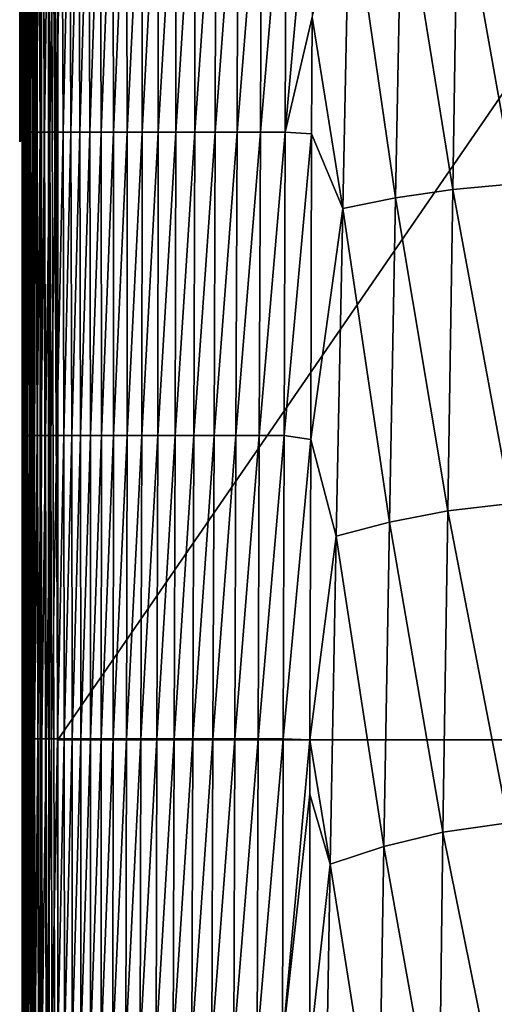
# Model space of a CAD drawing. Header units: metres. Extents: x -82 to 67, y -109 to 109.
# Tile 189 of 216: x -28 to -14, y 34 to 61. Entities that reach past the tile are written whole.
import ezdxf

# ---------------------------------------------------------------- set-up
doc = ezdxf.new("R2010")
doc.units = ezdxf.units.M
doc.layers.add('solid_21_382_010_XXX', color=7, linetype='CONTINUOUS')

msp = doc.modelspace()

# ---------------------------------------------------------------- linework, layer by layer
at = {"layer": 'solid_21_382_010_XXX'}
for points in [[(-27.751268, -1.536012, -23.384115), (-27.786686, 83.786591, -23.642826), (-27.786606, 74.471077, -23.642847)], [(-27.759451, 83.786591, -23.413303), (-27.786686, 83.786591, -23.642826), (-27.751268, -1.536012, -23.384115)], [(-27.751793, 83.786591, -23.383204), (-27.759451, 83.786591, -23.413303), (-27.751268, -1.536012, -23.384115)], [(-27.751793, 83.786591, -23.383204), (-27.751268, -1.536012, -23.384115), (-27.65086, -1.536012, -23.142952)], [(-27.683638, 83.786591, -23.202679), (-27.751793, 83.786591, -23.383204), (-27.65086, -1.536012, -23.142952)], [(-27.651485, 83.786591, -23.142597), (-27.683638, 83.786591, -23.202679), (-27.65086, -1.536012, -23.142952)], [(-27.651485, 83.786591, -23.142597), (-27.65086, -1.536012, -23.142952), (-27.491558, -1.536013, -22.935913)], [(-27.565344, 83.786591, -23.01705), (-27.651485, 83.786591, -23.142597), (-27.491558, -1.536013, -22.935913)], [(-27.492287, 83.786591, -22.93573), (-27.565344, 83.786591, -23.01705), (-27.491558, -1.536013, -22.935913)], [(-27.409939, 83.786598, -22.862148), (-27.492287, 83.786591, -22.93573), (-27.491558, -1.536013, -22.935913)], [(-27.409939, 83.786598, -22.862148), (-27.491558, -1.536013, -22.935913), (-27.28418, -1.536014, -22.777056)], [(-27.28508, 83.786598, -22.776968), (-27.409939, 83.786598, -22.862148), (-27.28418, -1.536014, -22.777056)], [(-27.223883, 83.786598, -22.744432), (-27.28508, 83.786598, -22.776968), (-27.28418, -1.536014, -22.777056)], [(-27.223883, 83.786598, -22.744432), (-27.28418, -1.536014, -22.777056), (-27.042805, -1.536016, -22.677168)], [(-27.044243, 83.786598, -22.677168), (-27.223883, 83.786598, -22.744432), (-27.042805, -1.536016, -22.677168)], [(-27.012922, 83.786598, -22.669292), (-27.044243, 83.786598, -22.677168), (-27.042805, -1.536016, -22.677168)], [(-27.012922, 83.786598, -22.669292), (-27.042805, -1.536016, -22.677168), (-26.784222, -1.536013, -22.642931)], [(-27.012922, 83.786598, -22.669292), (-26.784222, -1.536013, -22.642931), (-26.783684, 41.12529, -22.642931)], [(-26.783684, 41.12529, -22.642931), (-26.784332, 83.786591, -22.642931), (-27.012922, 83.786598, -22.669292)], [(2.598643, 83.786583, -22.642931), (-26.784332, 83.786591, -22.642931), (-26.783684, 41.12529, -22.642931)], [(2.598495, 41.125286, -22.642931), (2.598643, 83.786583, -22.642931), (-26.783684, 41.12529, -22.642931)], [(-27.751268, -1.536012, -23.384115), (-27.786606, 74.471077, -23.642847), (-27.78652, 64.171005, -23.64287)], [(-27.786436, 54.356934, -23.642893), (-27.787365, 66.761459, -25.719112), (-27.787252, 65.165581, -26.06295)], [(-27.78652, 64.171005, -23.64287), (-27.787365, 66.761459, -25.719112), (-27.786436, 54.356934, -23.642893)], [(-27.285242, 58.241055, -52.125427), (-27.317694, 65.092781, -51.418221), (-27.198019, 66.725555, -52.226044)], [(-27.285242, 58.241055, -52.125427), (-27.198019, 66.725555, -52.226044), (-27.194149, 66.779404, -52.248516)], [(-27.285242, 58.241055, -52.125427), (-27.194149, 66.779404, -52.248516), (-27.157572, 58.241055, -53.061245)], [(-27.046133, 66.781853, -53.132259), (-27.157572, 58.241055, -53.061245), (-27.194149, 66.779404, -52.248516)], [(-27.046133, 66.781853, -53.132259), (-27.008547, 58.241055, -53.917286), (-27.157572, 58.241055, -53.061245)], [(-27.046133, 66.781853, -53.132259), (-26.87388, 66.781853, -53.942982), (-27.008547, 58.241055, -53.917286)], [(-26.87388, 66.781853, -53.942982), (-26.836319, 58.241055, -54.697353), (-27.008547, 58.241055, -53.917286)], [(-26.87388, 66.781853, -53.942982), (-26.675766, 66.781853, -54.682079), (-26.836319, 58.241055, -54.697353)], [(-26.675766, 66.781853, -54.682079), (-26.639038, 58.241055, -55.405258), (-26.836319, 58.241055, -54.697353)], [(-26.675766, 66.781853, -54.682079), (-26.449871, 66.781853, -55.35297), (-26.639038, 58.241055, -55.405258)], [(-26.449871, 66.781853, -55.35297), (-26.414856, 58.241055, -56.044807), (-26.639038, 58.241055, -55.405258)], [(-26.449871, 66.781853, -55.35297), (-26.194349, 66.781853, -55.959084), (-26.414856, 58.241055, -56.044807)], [(-26.194349, 66.781853, -55.959084), (-26.162003, 58.241055, -56.619797), (-26.414856, 58.241055, -56.044807)], [(-26.194349, 66.781853, -55.959084), (-25.907656, 66.781853, -56.503937), (-26.162003, 58.241055, -56.619797)], [(-25.907656, 66.781853, -56.503937), (-25.878895, 58.241055, -57.134018), (-26.162003, 58.241055, -56.619797)], [(-25.907656, 66.781853, -56.503937), (-25.588331, 66.781853, -56.991058), (-25.878895, 58.241055, -57.134018)], [(-25.588331, 66.781853, -56.991058), (-25.563971, 58.241055, -57.591251), (-25.878895, 58.241055, -57.134018)], [(-25.588331, 66.781853, -56.991058), (-25.234913, 66.781853, -57.423988), (-25.563971, 58.241055, -57.591251)], [(-25.234913, 66.781853, -57.423988), (-25.215668, 58.241055, -57.995285), (-25.563971, 58.241055, -57.591251)], [(-25.234913, 66.781853, -57.423988), (-24.84594, 66.781853, -57.806259), (-25.215668, 58.241055, -57.995285)], [(-24.84594, 66.781853, -57.806259), (-24.83243, 58.241055, -58.349899), (-25.215668, 58.241055, -57.995285)], [(-24.84594, 66.781853, -57.806259), (-24.419962, 66.781853, -58.141403), (-24.83243, 58.241055, -58.349899)], [(-24.419962, 66.781853, -58.141403), (-24.41272, 58.241055, -58.658867), (-24.83243, 58.241055, -58.349899)], [(-24.419962, 66.781853, -58.141403), (-23.955921, 66.781853, -58.432869), (-24.41272, 58.241055, -58.658867)], [(-23.955921, 66.781853, -58.432869), (-23.955374, 58.241055, -58.925774), (-24.41272, 58.241055, -58.658867)], [(-23.955921, 66.781853, -58.432869), (-23.45327, 66.781853, -58.684006), (-23.955374, 58.241055, -58.925774)], [(-23.45327, 66.781853, -58.684006), (-23.459505, 58.241055, -59.154064), (-23.955374, 58.241055, -58.925774)], [(-22.911499, 66.781853, -58.898148), (-22.92424, 58.241055, -59.347172), (-23.459505, 58.241055, -59.154064)], [(-23.45327, 66.781853, -58.684006), (-22.911499, 66.781853, -58.898148), (-23.459505, 58.241055, -59.154064)], [(-22.330099, 66.781853, -59.078632), (-22.348701, 58.241055, -59.508545), (-22.92424, 58.241055, -59.347172)], [(-22.911499, 66.781853, -58.898148), (-22.330099, 66.781853, -59.078632), (-22.92424, 58.241055, -59.347172)], [(-21.708561, 66.781853, -59.228798), (-21.732016, 58.241055, -59.641621), (-22.348701, 58.241055, -59.508545)], [(-22.330099, 66.781853, -59.078632), (-21.708561, 66.781853, -59.228798), (-22.348701, 58.241055, -59.508545)], [(-21.046503, 66.781853, -59.351933), (-21.07349, 58.241055, -59.749718), (-21.732016, 58.241055, -59.641621)], [(-21.708561, 66.781853, -59.228798), (-21.046503, 66.781853, -59.351933), (-21.732016, 58.241055, -59.641621)], [(-20.344471, 66.781853, -59.451008), (-20.373154, 58.241055, -59.835724), (-21.07349, 58.241055, -59.749718)], [(-21.046503, 66.781853, -59.351933), (-20.344471, 66.781853, -59.451008), (-21.07349, 58.241055, -59.749718)], [(-20.344471, 66.781853, -59.451008), (-19.60321, 66.77623, -59.529129), (-20.373154, 58.241055, -59.835724)], [(-19.60321, 66.77623, -59.529129), (-19.620085, 61.477493, -59.766422), (-20.373154, 58.241055, -59.835724)], [(-27.860743, 66.54171, -53.018501), (-27.860743, 57.967079, -40.033226), (-27.860743, 61.427563, -29.28171)], [(-27.860743, 66.54171, -53.018501), (-27.860743, 58.960896, -44.645889), (-27.860743, 57.967079, -40.033226)], [(-27.77512, 59.153904, -44.859058), (-27.860743, 58.960896, -44.645889), (-27.860743, 66.54171, -53.018501)], [(-27.693838, 59.345966, -45.071182), (-27.77512, 59.153904, -44.859058), (-27.860743, 66.54171, -53.018501)], [(-27.66329, 60.355568, -46.186234), (-27.693838, 59.345966, -45.071182), (-27.860743, 66.54171, -53.018501)], [(-27.622902, 61.364994, -47.301086), (-27.66329, 60.355568, -46.186234), (-27.860743, 66.54171, -53.018501)], [(-27.571173, 62.344479, -48.382877), (-27.622902, 61.364994, -47.301086), (-27.860743, 66.54171, -53.018501)], [(-13.838544, 65.787842, -59.747498), (-13.92614, 56.788403, -60.100502), (-15.509753, 65.681824, -59.742104)], [(-17.090071, 65.523941, -59.719673), (-17.265329, 56.392555, -60.081917), (-18.565126, 65.323692, -59.669209)], [(-15.65358, 56.629375, -60.098141), (-17.265329, 56.392555, -60.081917), (-17.090071, 65.523941, -59.719673)], [(-15.509753, 65.681824, -59.742104), (-15.65358, 56.629375, -60.098141), (-17.090071, 65.523941, -59.719673)], [(-13.92614, 56.788403, -60.100502), (-15.65358, 56.629375, -60.098141), (-15.509753, 65.681824, -59.742104)], [(-27.787165, 58.241055, -26.384186), (-27.787252, 65.165581, -26.06295), (-27.787523, 64.433571, -26.56069)], [(-27.786436, 54.356934, -23.642893), (-27.787252, 65.165581, -26.06295), (-27.787165, 58.241055, -26.384186)], [(-18.565126, 65.323692, -59.669209), (-18.753109, 56.092178, -60.041851), (-19.620085, 61.477493, -59.766422)], [(-17.265329, 56.392555, -60.081917), (-18.753109, 56.092178, -60.041851), (-18.565126, 65.323692, -59.669209)], [(-27.39341, 58.241055, -51.106022), (-27.424984, 64.182648, -50.413029), (-27.317694, 65.092781, -51.418221)], [(-27.39341, 58.241055, -51.106022), (-27.317694, 65.092781, -51.418221), (-27.285242, 58.241055, -52.125427)], [(-27.787165, 58.241055, -26.384186), (-27.787523, 64.433571, -26.56069), (-27.787594, 63.740547, -27.092079)], [(-27.751268, -1.536012, -23.384115), (-27.78652, 64.171005, -23.64287), (-27.786436, 54.356934, -23.642893)], [(-27.483889, 58.241055, -49.99931), (-27.507072, 63.271564, -49.406788), (-27.424984, 64.182648, -50.413029)], [(-27.483889, 58.241055, -49.99931), (-27.424984, 64.182648, -50.413029), (-27.39341, 58.241055, -51.106022)], [(-27.787165, 58.241055, -26.384186), (-27.787594, 63.740547, -27.092079), (-27.78764, 62.469105, -28.248358)], [(-27.558434, 58.241055, -48.801765), (-27.571173, 62.344479, -48.382877), (-27.507072, 63.271564, -49.406788)], [(-27.558434, 58.241055, -48.801765), (-27.507072, 63.271564, -49.406788), (-27.483889, 58.241055, -49.99931)], [(-27.78764, 62.469105, -28.248358), (-27.860743, 61.427563, -29.28171), (-27.823799, 61.390041, -29.398293)], [(-27.78764, 62.469105, -28.248358), (-27.823799, 61.390041, -29.398293), (-27.787556, 61.352539, -29.514807)], [(-27.787224, 58.241055, -28.800303), (-27.78764, 62.469105, -28.248358), (-27.787556, 61.352539, -29.514807)], [(-27.787165, 58.241055, -26.384186), (-27.78764, 62.469105, -28.248358), (-27.787224, 58.241055, -28.800303)], [(-27.618786, 58.241055, -47.509872), (-27.622902, 61.364994, -47.301086), (-27.571173, 62.344479, -48.382877)], [(-27.618786, 58.241055, -47.509872), (-27.571173, 62.344479, -48.382877), (-27.558434, 58.241055, -48.801765)], [(-27.823799, 61.390041, -29.398293), (-27.860743, 61.427563, -29.28171), (-27.860743, 57.967079, -40.033226)], [(-27.787556, 61.352539, -29.514807), (-27.823799, 61.390041, -29.398293), (-27.860743, 57.967079, -40.033226)], [(-27.786961, 60.730221, -31.448318), (-27.787556, 61.352539, -29.514807), (-27.860743, 57.967079, -40.033226)], [(-27.786671, 58.241055, -31.101185), (-27.787556, 61.352539, -29.514807), (-27.786961, 60.730221, -31.448318)], [(-27.787224, 58.241055, -28.800303), (-27.787556, 61.352539, -29.514807), (-27.786671, 58.241055, -31.101185)], [(-27.618786, 58.241055, -47.509872), (-27.66329, 60.355568, -46.186234), (-27.622902, 61.364994, -47.301086)], [(-19.620085, 61.477493, -59.766422), (-19.631079, 58.194084, -59.904366), (-20.373154, 58.241055, -59.835724)], [(-18.753109, 56.092178, -60.041851), (-19.631079, 58.194084, -59.904366), (-19.620085, 61.477493, -59.766422)], [(-27.785709, 60.145161, -33.266064), (-27.786961, 60.730221, -31.448318), (-27.860743, 57.967079, -40.033226)], [(-27.785206, 58.241055, -33.288536), (-27.786961, 60.730221, -31.448318), (-27.785709, 60.145161, -33.266064)], [(-27.786671, 58.241055, -31.101185), (-27.786961, 60.730221, -31.448318), (-27.785206, 58.241055, -33.288536)], [(-27.666689, 58.241055, -46.120125), (-27.693838, 59.345966, -45.071182), (-27.66329, 60.355568, -46.186234)], [(-27.666689, 58.241055, -46.120125), (-27.66329, 60.355568, -46.186234), (-27.618786, 58.241055, -47.509872)], [(-27.783524, 59.591553, -34.986092), (-27.785709, 60.145161, -33.266064), (-27.860743, 57.967079, -40.033226)], [(-27.785206, 58.241055, -33.288536), (-27.785709, 60.145161, -33.266064), (-27.783524, 59.591553, -34.986092)], [(-27.779905, 59.063881, -36.625534), (-27.783524, 59.591553, -34.986092), (-27.860743, 57.967079, -40.033226)], [(-27.785206, 58.241055, -33.288536), (-27.783524, 59.591553, -34.986092), (-27.782433, 58.241055, -35.364151)], [(-27.782433, 58.241055, -35.364151), (-27.783524, 59.591553, -34.986092), (-27.779905, 59.063881, -36.625534)], [(-27.711887, 58.997051, -44.230068), (-27.77512, 59.153904, -44.859058), (-27.693838, 59.345966, -45.071182)], [(-27.70389, 58.241055, -44.629013), (-27.711887, 58.997051, -44.230068), (-27.693838, 59.345966, -45.071182)], [(-27.70389, 58.241055, -44.629013), (-27.693838, 59.345966, -45.071182), (-27.666689, 58.241055, -46.120125)], [(-27.711887, 58.997051, -44.230068), (-27.860743, 58.960896, -44.645889), (-27.77512, 59.153904, -44.859058)], [(-27.774218, 58.556896, -38.200703), (-27.779905, 59.063881, -36.625534), (-27.860743, 57.967079, -40.033226)], [(-27.782433, 58.241055, -35.364151), (-27.779905, 59.063881, -36.625534), (-27.777431, 58.241055, -37.330379)], [(-27.777431, 58.241055, -37.330379), (-27.779905, 59.063881, -36.625534), (-27.774218, 58.556896, -38.200703)], [(-27.711887, 58.997051, -44.230068), (-27.727234, 58.698044, -43.356537), (-27.860743, 58.960896, -44.645889)], [(-27.860743, 58.960896, -44.645889), (-27.860743, 58.141502, -41.601818), (-27.860743, 57.967079, -40.033226)], [(-27.860743, 58.960896, -44.645889), (-27.860743, 58.473915, -43.144653), (-27.860743, 58.141502, -41.601818)], [(-27.727234, 58.698044, -43.356537), (-27.860743, 58.473915, -43.144653), (-27.860743, 58.960896, -44.645889)], [(-27.732105, 58.241055, -43.033051), (-27.727234, 58.698044, -43.356537), (-27.711887, 58.997051, -44.230068)], [(-27.732105, 58.241055, -43.033051), (-27.711887, 58.997051, -44.230068), (-27.70389, 58.241055, -44.629013)], [(-27.727234, 58.698044, -43.356537), (-27.740049, 58.453533, -42.460144), (-27.860743, 58.473915, -43.144653)], [(-27.7691, 58.23941, -39.187119), (-27.774218, 58.556896, -38.200703), (-27.860743, 57.967079, -40.033226)], [(-27.777431, 58.241055, -37.330379), (-27.774218, 58.556896, -38.200703), (-27.7691, 58.23941, -39.187119)], [(-27.732105, 58.241055, -43.033051), (-27.740049, 58.453533, -42.460144), (-27.727234, 58.698044, -43.356537)], [(-27.740049, 58.453533, -42.460144), (-27.860743, 58.141502, -41.601818), (-27.860743, 58.473915, -43.144653)], [(-27.740049, 58.453533, -42.460144), (-27.750559, 58.266144, -41.550053), (-27.860743, 58.141502, -41.601818)], [(-27.750559, 58.266144, -41.550053), (-27.75285, 58.22842, -41.321774), (-27.860743, 58.141502, -41.601818)], [(-27.7691, 58.23941, -39.187119), (-27.860743, 57.967079, -40.033226), (-27.765728, 58.065102, -39.72868)], [(-27.75285, 58.22842, -41.321774), (-27.860743, 57.967079, -40.033226), (-27.860743, 58.141502, -41.601818)], [(-27.75285, 58.22842, -41.321774), (-27.812561, 58.016163, -39.880733), (-27.860743, 57.967079, -40.033226)], [(-27.75285, 58.22842, -41.321774), (-27.765728, 58.065102, -39.72868), (-27.812561, 58.016163, -39.880733)], [(-27.787224, 58.241055, -28.800303), (-27.78627, 49.700253, -29.190096), (-27.786726, 49.700253, -26.574583)], [(-27.787224, 58.241055, -28.800303), (-27.786671, 58.241055, -31.101185), (-27.78627, 49.700253, -29.190096)], [(-27.787165, 58.241055, -26.384186), (-27.787224, 58.241055, -28.800303), (-27.786726, 49.700253, -26.574583)], [(-27.787165, 58.241055, -26.384186), (-27.786726, 49.700253, -26.574583), (-27.786364, 45.794651, -23.642912)], [(-27.786436, 54.356934, -23.642893), (-27.787165, 58.241055, -26.384186), (-27.786364, 45.794651, -23.642912)], [(-27.786671, 58.241055, -31.101185), (-27.784882, 49.700253, -31.667774), (-27.78627, 49.700253, -29.190096)], [(-27.786671, 58.241055, -31.101185), (-27.785206, 58.241055, -33.288536), (-27.784882, 49.700253, -31.667774)], [(-27.785206, 58.241055, -33.288536), (-27.782181, 49.700253, -34.010368), (-27.784882, 49.700253, -31.667774)], [(-27.785206, 58.241055, -33.288536), (-27.782433, 58.241055, -35.364151), (-27.782181, 49.700253, -34.010368)], [(-27.782433, 58.241055, -35.364151), (-27.777617, 49.700253, -36.220806), (-27.782181, 49.700253, -34.010368)], [(-27.782433, 58.241055, -35.364151), (-27.777431, 58.241055, -37.330379), (-27.777617, 49.700253, -36.220806)], [(-27.777431, 58.241055, -37.330379), (-27.770128, 49.700253, -38.302567), (-27.777617, 49.700253, -36.220806)], [(-27.777431, 58.241055, -37.330379), (-27.7691, 58.23941, -39.187119), (-27.770128, 49.700253, -38.302567)], [(-27.770128, 49.700253, -38.302567), (-27.7691, 58.23941, -39.187119), (-27.765728, 58.065102, -39.72868)], [(-27.758554, 49.700253, -40.259235), (-27.765728, 58.065102, -39.72868), (-27.75285, 58.22842, -41.321774)], [(-27.758554, 49.700253, -40.259235), (-27.75285, 58.22842, -41.321774), (-27.741739, 49.700253, -42.094391)], [(-27.732105, 58.241055, -43.033051), (-27.75285, 58.22842, -41.321774), (-27.750559, 58.266144, -41.550053)], [(-27.732105, 58.241055, -43.033051), (-27.741739, 49.700253, -42.094391), (-27.75285, 58.22842, -41.321774)], [(-27.732105, 58.241055, -43.033051), (-27.750559, 58.266144, -41.550053), (-27.740049, 58.453533, -42.460144)], [(-27.732105, 58.241055, -43.033051), (-27.718519, 49.700253, -43.811611), (-27.741739, 49.700253, -42.094391)], [(-27.732105, 58.241055, -43.033051), (-27.70389, 58.241055, -44.629013), (-27.718519, 49.700253, -43.811611)], [(-27.70389, 58.241055, -44.629013), (-27.687727, 49.700253, -45.414494), (-27.718519, 49.700253, -43.811611)], [(-27.70389, 58.241055, -44.629013), (-27.666689, 58.241055, -46.120125), (-27.687727, 49.700253, -45.414494)], [(-27.666689, 58.241055, -46.120125), (-27.647963, 49.700253, -46.906868), (-27.687727, 49.700253, -45.414494)], [(-27.666689, 58.241055, -46.120125), (-27.618786, 58.241055, -47.509872), (-27.647963, 49.700253, -46.906868)], [(-27.618786, 58.241055, -47.509872), (-27.597609, 49.700253, -48.292797), (-27.647963, 49.700253, -46.906868)], [(-27.618786, 58.241055, -47.509872), (-27.558434, 58.241055, -48.801765), (-27.597609, 49.700253, -48.292797)], [(-27.558434, 58.241055, -48.801765), (-27.535036, 49.700253, -49.576347), (-27.597609, 49.700253, -48.292797)], [(-27.558434, 58.241055, -48.801765), (-27.483889, 58.241055, -49.99931), (-27.535036, 49.700253, -49.576347)], [(-27.483889, 58.241055, -49.99931), (-27.45862, 49.700253, -50.761597), (-27.535036, 49.700253, -49.576347)], [(-27.483889, 58.241055, -49.99931), (-27.39341, 58.241055, -51.106022), (-27.45862, 49.700253, -50.761597)], [(-27.39341, 58.241055, -51.106022), (-27.366728, 49.700253, -51.852608), (-27.45862, 49.700253, -50.761597)], [(-27.39341, 58.241055, -51.106022), (-27.285242, 58.241055, -52.125427), (-27.366728, 49.700253, -51.852608)], [(-27.285242, 58.241055, -52.125427), (-27.257713, 49.700253, -52.853481), (-27.366728, 49.700253, -51.852608)], [(-27.285242, 58.241055, -52.125427), (-27.157572, 58.241055, -53.061245), (-27.257713, 49.700253, -52.853481)], [(-27.157572, 58.241055, -53.061245), (-27.129808, 49.700253, -53.768414), (-27.257713, 49.700253, -52.853481)], [(-27.157572, 58.241055, -53.061245), (-27.008547, 58.241055, -53.917286), (-27.129808, 49.700253, -53.768414)], [(-27.008547, 58.241055, -53.917286), (-26.981211, 49.700253, -54.601646), (-27.129808, 49.700253, -53.768414)], [(-27.008547, 58.241055, -53.917286), (-26.836319, 58.241055, -54.697353), (-26.981211, 49.700253, -54.601646)], [(-26.836319, 58.241055, -54.697353), (-26.810123, 49.700253, -55.35741), (-26.981211, 49.700253, -54.601646)], [(-26.836319, 58.241055, -54.697353), (-26.639038, 58.241055, -55.405258), (-26.810123, 49.700253, -55.35741)], [(-26.639038, 58.241055, -55.405258), (-26.614742, 49.700253, -56.03994), (-26.810123, 49.700253, -55.35741)], [(-26.639038, 58.241055, -55.405258), (-26.414856, 58.241055, -56.044807), (-26.614742, 49.700253, -56.03994)], [(-26.414856, 58.241055, -56.044807), (-26.39327, 49.700253, -56.653473), (-26.614742, 49.700253, -56.03994)], [(-26.414856, 58.241055, -56.044807), (-26.162003, 58.241055, -56.619797), (-26.39327, 49.700253, -56.653473)], [(-26.162003, 58.241055, -56.619797), (-26.143955, 49.700253, -57.202179), (-26.39327, 49.700253, -56.653473)], [(-26.162003, 58.241055, -56.619797), (-25.878895, 58.241055, -57.134018), (-26.143955, 49.700253, -57.202179)], [(-25.878895, 58.241055, -57.134018), (-25.865116, 49.700253, -57.690136), (-26.143955, 49.700253, -57.202179)], [(-25.878895, 58.241055, -57.134018), (-25.563971, 58.241055, -57.591251), (-25.865116, 49.700253, -57.690136)], [(-25.563971, 58.241055, -57.591251), (-25.555082, 49.700253, -58.12141), (-25.865116, 49.700253, -57.690136)], [(-25.563971, 58.241055, -57.591251), (-25.215668, 58.241055, -57.995285), (-25.555082, 49.700253, -58.12141)], [(-25.215668, 58.241055, -57.995285), (-25.212177, 49.700253, -58.500072), (-25.555082, 49.700253, -58.12141)], [(-25.215668, 58.241055, -57.995285), (-24.83243, 58.241055, -58.349899), (-25.212177, 49.700253, -58.500072)], [(-24.83243, 58.241055, -58.349899), (-24.834726, 49.700253, -58.8302), (-25.212177, 49.700253, -58.500072)], [(-24.41272, 58.241055, -58.658867), (-24.421089, 49.700253, -59.115814), (-24.834726, 49.700253, -58.8302)], [(-24.83243, 58.241055, -58.349899), (-24.41272, 58.241055, -58.658867), (-24.834726, 49.700253, -58.8302)], [(-23.955374, 58.241055, -58.925774), (-23.969891, 49.700253, -59.360649), (-24.421089, 49.700253, -59.115814)], [(-24.41272, 58.241055, -58.658867), (-23.955374, 58.241055, -58.925774), (-24.421089, 49.700253, -59.115814)], [(-23.459505, 58.241055, -59.154064), (-23.479881, 49.700253, -59.568272), (-23.969891, 49.700253, -59.360649)], [(-23.955374, 58.241055, -58.925774), (-23.459505, 58.241055, -59.154064), (-23.969891, 49.700253, -59.360649)], [(-22.92424, 58.241055, -59.347172), (-22.949812, 49.700253, -59.742264), (-23.479881, 49.700253, -59.568272)], [(-23.459505, 58.241055, -59.154064), (-22.92424, 58.241055, -59.347172), (-23.479881, 49.700253, -59.568272)], [(-22.348701, 58.241055, -59.508545), (-22.378435, 49.700253, -59.886196), (-22.949812, 49.700253, -59.742264)], [(-22.92424, 58.241055, -59.347172), (-22.348701, 58.241055, -59.508545), (-22.949812, 49.700253, -59.742264)], [(-21.732016, 58.241055, -59.641621), (-21.764502, 49.700253, -60.003651), (-22.378435, 49.700253, -59.886196)], [(-22.348701, 58.241055, -59.508545), (-21.732016, 58.241055, -59.641621), (-22.378435, 49.700253, -59.886196)], [(-21.07349, 58.241055, -59.749718), (-21.10697, 49.700253, -60.097965), (-21.764502, 49.700253, -60.003651)], [(-21.732016, 58.241055, -59.641621), (-21.07349, 58.241055, -59.749718), (-21.764502, 49.700253, -60.003651)], [(-20.373154, 58.241055, -59.835724), (-20.405249, 49.700253, -60.171967), (-21.10697, 49.700253, -60.097965)], [(-21.07349, 58.241055, -59.749718), (-20.373154, 58.241055, -59.835724), (-21.10697, 49.700253, -60.097965)], [(-20.373154, 58.241055, -59.835724), (-19.631079, 58.194084, -59.904366), (-20.405249, 49.700253, -60.171967)], [(-27.765728, 58.065102, -39.72868), (-27.860743, 57.967079, -40.033226), (-27.812561, 58.016163, -39.880733)], [(-27.770128, 49.700253, -38.302567), (-27.765728, 58.065102, -39.72868), (-27.758554, 49.700253, -40.259235)], [(-19.631079, 58.194084, -59.904366), (-19.658499, 49.591156, -60.232304), (-20.405249, 49.700253, -60.171967)], [(-18.753109, 56.092178, -60.041851), (-19.658499, 49.591156, -60.232304), (-19.631079, 58.194084, -59.904366)], [(-15.65358, 56.629375, -60.098141), (-15.795548, 47.576927, -60.404285), (-17.265329, 56.392555, -60.081917)], [(-14.012679, 47.788963, -60.404232), (-15.795548, 47.576927, -60.404285), (-15.65358, 56.629375, -60.098141)], [(-13.92614, 56.788403, -60.100502), (-14.012679, 47.788963, -60.404232), (-15.65358, 56.629375, -60.098141)], [(-17.265329, 56.392555, -60.081917), (-17.438099, 47.261169, -60.393322), (-18.753109, 56.092178, -60.041851)], [(-15.795548, 47.576927, -60.404285), (-17.438099, 47.261169, -60.393322), (-17.265329, 56.392555, -60.081917)], [(-18.753109, 56.092178, -60.041851), (-18.938107, 46.860664, -60.362389), (-19.658499, 49.591156, -60.232304)], [(-17.438099, 47.261169, -60.393322), (-18.938107, 46.860664, -60.362389), (-18.753109, 56.092178, -60.041851)], [(-27.751268, -1.536012, -23.384115), (-27.786436, 54.356934, -23.642893), (-27.786364, 45.794651, -23.642912)], [(-27.786726, 49.700253, -26.574583), (-27.786293, 41.159454, -26.626425), (-27.786301, 38.286575, -23.642929)], [(-27.786726, 49.700253, -26.574583), (-27.78627, 49.700253, -29.190096), (-27.786293, 41.159454, -26.626425)], [(-27.786364, 45.794651, -23.642912), (-27.786726, 49.700253, -26.574583), (-27.786301, 38.286575, -23.642929)], [(-27.78627, 49.700253, -29.190096), (-27.785364, 41.159454, -29.343224), (-27.786293, 41.159454, -26.626425)], [(-27.78627, 49.700253, -29.190096), (-27.784882, 49.700253, -31.667774), (-27.785364, 41.159454, -29.343224)], [(-27.784882, 49.700253, -31.667774), (-27.783268, 41.159454, -31.909689), (-27.785364, 41.159454, -29.343224)], [(-27.784882, 49.700253, -31.667774), (-27.782181, 49.700253, -34.010368), (-27.783268, 41.159454, -31.909689)], [(-27.782181, 49.700253, -34.010368), (-27.779585, 41.159454, -34.329384), (-27.783268, 41.159454, -31.909689)], [(-27.782181, 49.700253, -34.010368), (-27.777617, 49.700253, -36.220806), (-27.779585, 41.159454, -34.329384)], [(-27.777617, 49.700253, -36.220806), (-27.773741, 41.159454, -36.606049), (-27.779585, 41.159454, -34.329384)], [(-27.777617, 49.700253, -36.220806), (-27.770128, 49.700253, -38.302567), (-27.773741, 41.159454, -36.606049)], [(-27.770128, 49.700253, -38.302567), (-27.764721, 41.159454, -38.743885), (-27.773741, 41.159454, -36.606049)], [(-27.770128, 49.700253, -38.302567), (-27.758554, 49.700253, -40.259235), (-27.764721, 41.159454, -38.743885)], [(-27.758554, 49.700253, -40.259235), (-27.751444, 41.159454, -40.747192), (-27.764721, 41.159454, -38.743885)], [(-27.758554, 49.700253, -40.259235), (-27.741739, 49.700253, -42.094391), (-27.751444, 41.159454, -40.747192)], [(-27.741739, 49.700253, -42.094391), (-27.732821, 41.159454, -42.620262), (-27.751444, 41.159454, -40.747192)], [(-27.741739, 49.700253, -42.094391), (-27.718519, 49.700253, -43.811611), (-27.732821, 41.159454, -42.620262)], [(-27.718519, 49.700253, -43.811611), (-27.707766, 41.159454, -44.36739), (-27.732821, 41.159454, -42.620262)], [(-27.718519, 49.700253, -43.811611), (-27.687727, 49.700253, -45.414494), (-27.707766, 41.159454, -44.36739)], [(-27.687727, 49.700253, -45.414494), (-27.675177, 41.159454, -45.992882), (-27.707766, 41.159454, -44.36739)], [(-27.687727, 49.700253, -45.414494), (-27.647963, 49.700253, -46.906868), (-27.675177, 41.159454, -45.992882)], [(-27.647963, 49.700253, -46.906868), (-27.633722, 41.159454, -47.501232), (-27.675177, 41.159454, -45.992882)], [(-27.647963, 49.700253, -46.906868), (-27.597609, 49.700253, -48.292797), (-27.633722, 41.159454, -47.501232)], [(-27.597609, 49.700253, -48.292797), (-27.581873, 41.159454, -48.89711), (-27.633722, 41.159454, -47.501232)], [(-27.597609, 49.700253, -48.292797), (-27.535036, 49.700253, -49.576347), (-27.581873, 41.159454, -48.89711)], [(-27.535036, 49.700253, -49.576347), (-27.518097, 41.159454, -50.185177), (-27.581873, 41.159454, -48.89711)], [(-27.535036, 49.700253, -49.576347), (-27.45862, 49.700253, -50.761597), (-27.518097, 41.159454, -50.185177)], [(-27.45862, 49.700253, -50.761597), (-27.440857, 41.159454, -51.370106), (-27.518097, 41.159454, -50.185177)], [(-27.45862, 49.700253, -50.761597), (-27.366728, 49.700253, -51.852608), (-27.440857, 41.159454, -51.370106)], [(-27.366728, 49.700253, -51.852608), (-27.348621, 41.159454, -52.456562), (-27.440857, 41.159454, -51.370106)], [(-27.366728, 49.700253, -51.852608), (-27.257713, 49.700253, -52.853481), (-27.348621, 41.159454, -52.456562)], [(-27.257713, 49.700253, -52.853481), (-27.239811, 41.159454, -53.449219), (-27.348621, 41.159454, -52.456562)], [(-27.257713, 49.700253, -52.853481), (-27.129808, 49.700253, -53.768414), (-27.239811, 41.159454, -53.449219)], [(-27.129808, 49.700253, -53.768414), (-27.112692, 41.159454, -54.352772), (-27.239811, 41.159454, -53.449219)], [(-27.129808, 49.700253, -53.768414), (-26.981211, 49.700253, -54.601646), (-27.112692, 41.159454, -54.352772)], [(-26.981211, 49.700253, -54.601646), (-26.965487, 41.159454, -55.171928), (-27.112692, 41.159454, -54.352772)], [(-26.981211, 49.700253, -54.601646), (-26.810123, 49.700253, -55.35741), (-26.965487, 41.159454, -55.171928)], [(-26.810123, 49.700253, -55.35741), (-26.796421, 41.159454, -55.911392), (-26.965487, 41.159454, -55.171928)], [(-26.810123, 49.700253, -55.35741), (-26.614742, 49.700253, -56.03994), (-26.796421, 41.159454, -55.911392)], [(-26.614742, 49.700253, -56.03994), (-26.60372, 41.159454, -56.575867), (-26.796421, 41.159454, -55.911392)], [(-26.614742, 49.700253, -56.03994), (-26.39327, 49.700253, -56.653473), (-26.60372, 41.159454, -56.575867)], [(-26.39327, 49.700253, -56.653473), (-26.385609, 41.159454, -57.170052), (-26.60372, 41.159454, -56.575867)], [(-26.39327, 49.700253, -56.653473), (-26.143955, 49.700253, -57.202179), (-26.385609, 41.159454, -57.170052)], [(-26.143955, 49.700253, -57.202179), (-26.140297, 41.159454, -57.698502), (-26.385609, 41.159454, -57.170052)], [(-26.143955, 49.700253, -57.202179), (-25.865116, 49.700253, -57.690136), (-26.140297, 41.159454, -57.698502)], [(-25.865116, 49.700253, -57.690136), (-25.865982, 41.159454, -58.165627), (-26.140297, 41.159454, -57.698502)], [(-25.555082, 49.700253, -58.12141), (-25.560854, 41.159454, -58.575825), (-25.865982, 41.159454, -58.165627)], [(-25.865116, 49.700253, -57.690136), (-25.555082, 49.700253, -58.12141), (-25.865982, 41.159454, -58.165627)], [(-25.212177, 49.700253, -58.500072), (-25.223112, 41.159454, -58.933491), (-25.560854, 41.159454, -58.575825)], [(-25.555082, 49.700253, -58.12141), (-25.212177, 49.700253, -58.500072), (-25.560854, 41.159454, -58.575825)], [(-24.834726, 49.700253, -58.8302), (-24.850946, 41.159454, -59.243031), (-25.223112, 41.159454, -58.933491)], [(-25.212177, 49.700253, -58.500072), (-24.834726, 49.700253, -58.8302), (-25.223112, 41.159454, -58.933491)], [(-24.421089, 49.700253, -59.115814), (-24.442575, 41.159454, -59.508751), (-24.850946, 41.159454, -59.243031)], [(-24.834726, 49.700253, -58.8302), (-24.421089, 49.700253, -59.115814), (-24.850946, 41.159454, -59.243031)], [(-23.969891, 49.700253, -59.360649), (-23.996334, 41.159454, -59.734547), (-24.442575, 41.159454, -59.508751)], [(-24.421089, 49.700253, -59.115814), (-23.969891, 49.700253, -59.360649), (-24.442575, 41.159454, -59.508751)], [(-23.479881, 49.700253, -59.568272), (-23.510597, 41.159454, -59.924164), (-23.996334, 41.159454, -59.734547)], [(-23.969891, 49.700253, -59.360649), (-23.479881, 49.700253, -59.568272), (-23.996334, 41.159454, -59.734547)], [(-22.949812, 49.700253, -59.742264), (-22.983738, 41.159454, -60.08136), (-23.510597, 41.159454, -59.924164)], [(-23.479881, 49.700253, -59.568272), (-22.949812, 49.700253, -59.742264), (-23.510597, 41.159454, -59.924164)], [(-22.378435, 49.700253, -59.886196), (-22.414125, 41.159454, -60.209885), (-22.983738, 41.159454, -60.08136)], [(-22.949812, 49.700253, -59.742264), (-22.378435, 49.700253, -59.886196), (-22.983738, 41.159454, -60.08136)], [(-21.764502, 49.700253, -60.003651), (-21.80014, 41.159454, -60.313477), (-22.414125, 41.159454, -60.209885)], [(-22.378435, 49.700253, -59.886196), (-21.764502, 49.700253, -60.003651), (-22.414125, 41.159454, -60.209885)], [(-21.10697, 49.700253, -60.097965), (-21.14031, 41.159454, -60.3955), (-21.80014, 41.159454, -60.313477)], [(-21.764502, 49.700253, -60.003651), (-21.10697, 49.700253, -60.097965), (-21.80014, 41.159454, -60.313477)], [(-20.405249, 49.700253, -60.171967), (-20.433378, 41.159454, -60.458755), (-21.14031, 41.159454, -60.3955)], [(-21.10697, 49.700253, -60.097965), (-20.405249, 49.700253, -60.171967), (-21.14031, 41.159454, -60.3955)], [(-20.405249, 49.700253, -60.171967), (-19.658499, 49.591156, -60.232304), (-20.433378, 41.159454, -60.458755)], [(-19.658499, 49.591156, -60.232304), (-19.677971, 41.124554, -60.507061), (-20.433378, 41.159454, -60.458755)], [(-18.938107, 46.860664, -60.362389), (-19.677971, 41.124554, -60.507061), (-19.658499, 49.591156, -60.232304)], [(-14.012679, 47.788963, -60.404232), (-14.094311, 38.789524, -60.658249), (-15.795548, 47.576927, -60.404285)], [(-15.795548, 47.576927, -60.404285), (-15.929263, 38.524479, -60.660027), (-17.438099, 47.261169, -60.393322)], [(-14.094311, 38.789524, -60.658249), (-15.929263, 38.524479, -60.660027), (-15.795548, 47.576927, -60.404285)], [(-17.438099, 47.261169, -60.393322), (-17.600451, 38.129784, -60.653175), (-18.938107, 46.860664, -60.362389)], [(-15.929263, 38.524479, -60.660027), (-17.600451, 38.129784, -60.653175), (-17.438099, 47.261169, -60.393322)], [(-18.938107, 46.860664, -60.362389), (-19.111435, 37.62915, -60.629715), (-19.677971, 41.124554, -60.507061)], [(-17.600451, 38.129784, -60.653175), (-19.111435, 37.62915, -60.629715), (-18.938107, 46.860664, -60.362389)], [(-27.751268, -1.536012, -23.384115), (-27.786364, 45.794651, -23.642912), (-27.786301, 38.286575, -23.642929)], [(-27.786301, 38.286575, -23.642929), (-27.786293, 41.159454, -26.626425), (-27.786245, 31.656874, -23.642942)], [(-27.786293, 41.159454, -26.626425), (-27.785894, 32.618652, -26.652803), (-27.786245, 31.656874, -23.642942)], [(-27.786293, 41.159454, -26.626425), (-27.785364, 41.159454, -29.343224), (-27.785894, 32.618652, -26.652803)], [(-27.785364, 41.159454, -29.343224), (-27.784525, 32.618652, -29.463619), (-27.785894, 32.618652, -26.652803)], [(-27.785364, 41.159454, -29.343224), (-27.783268, 41.159454, -31.909689), (-27.784525, 32.618652, -29.463619)], [(-27.783268, 41.159454, -31.909689), (-27.781771, 32.618652, -32.112385), (-27.784525, 32.618652, -29.463619)], [(-27.783268, 41.159454, -31.909689), (-27.779585, 41.159454, -34.329384), (-27.781771, 32.618652, -32.112385)], [(-27.779585, 41.159454, -34.329384), (-27.77717, 32.618652, -34.603432), (-27.781771, 32.618652, -32.112385)], [(-27.779585, 41.159454, -34.329384), (-27.773741, 41.159454, -36.606049), (-27.77717, 32.618652, -34.603432)], [(-27.773741, 41.159454, -36.606049), (-27.770126, 32.618652, -36.941257), (-27.77717, 32.618652, -34.603432)], [(-27.773741, 41.159454, -36.606049), (-27.764721, 41.159454, -38.743885), (-27.770126, 32.618652, -36.941257)], [(-27.764721, 41.159454, -38.743885), (-27.75968, 32.618652, -39.130756), (-27.770126, 32.618652, -36.941257)], [(-27.764721, 41.159454, -38.743885), (-27.751444, 41.159454, -40.747192), (-27.75968, 32.618652, -39.130756)], [(-27.751444, 41.159454, -40.747192), (-27.744812, 32.618652, -41.176899), (-27.75968, 32.618652, -39.130756)], [(-27.751444, 41.159454, -40.747192), (-27.732821, 41.159454, -42.620262), (-27.744812, 32.618652, -41.176899)], [(-27.732821, 41.159454, -42.620262), (-27.724501, 32.618652, -43.084656), (-27.744812, 32.618652, -41.176899)], [(-27.732821, 41.159454, -42.620262), (-27.707766, 41.159454, -44.36739), (-27.724501, 32.618652, -43.084656)], [(-27.707766, 41.159454, -44.36739), (-27.697729, 32.618652, -44.858997), (-27.724501, 32.618652, -43.084656)], [(-27.707766, 41.159454, -44.36739), (-27.675177, 41.159454, -45.992882), (-27.697729, 32.618652, -44.858997)], [(-27.675177, 41.159454, -45.992882), (-27.663462, 32.618652, -46.504894), (-27.697729, 32.618652, -44.858997)], [(-27.675177, 41.159454, -45.992882), (-27.633722, 41.159454, -47.501232), (-27.663462, 32.618652, -46.504894)], [(-27.633722, 41.159454, -47.501232), (-27.620426, 32.618652, -48.027481), (-27.663462, 32.618652, -46.504894)], [(-27.633722, 41.159454, -47.501232), (-27.581873, 41.159454, -48.89711), (-27.620426, 32.618652, -48.027481)], [(-27.581873, 41.159454, -48.89711), (-27.567179, 32.618652, -49.43198), (-27.620426, 32.618652, -48.027481)], [(-27.581873, 41.159454, -48.89711), (-27.518097, 41.159454, -50.185177), (-27.567179, 32.618652, -49.43198)], [(-27.518097, 41.159454, -50.185177), (-27.50227, 32.618652, -50.723625), (-27.567179, 32.618652, -49.43198)], [(-27.518097, 41.159454, -50.185177), (-27.440857, 41.159454, -51.370106), (-27.50227, 32.618652, -50.723625)], [(-27.440857, 41.159454, -51.370106), (-27.424255, 32.618652, -51.907654), (-27.50227, 32.618652, -50.723625)], [(-27.440857, 41.159454, -51.370106), (-27.348621, 41.159454, -52.456562), (-27.424255, 32.618652, -51.907654)], [(-27.348621, 41.159454, -52.456562), (-27.331686, 32.618652, -52.989296), (-27.424255, 32.618652, -51.907654)], [(-27.348621, 41.159454, -52.456562), (-27.239811, 41.159454, -53.449219), (-27.331686, 32.618652, -52.989296)], [(-27.239811, 41.159454, -53.449219), (-27.223045, 32.618652, -53.97377), (-27.331686, 32.618652, -52.989296)], [(-27.239811, 41.159454, -53.449219), (-27.112692, 41.159454, -54.352772), (-27.223045, 32.618652, -53.97377)], [(-27.112692, 41.159454, -54.352772), (-27.096621, 32.618652, -54.866234), (-27.223045, 32.618652, -53.97377)], [(-27.112692, 41.159454, -54.352772), (-26.965487, 41.159454, -55.171928), (-27.096621, 32.618652, -54.866234)], [(-26.965487, 41.159454, -55.171928), (-26.950661, 32.618652, -55.671833), (-27.096621, 32.618652, -54.866234)], [(-26.965487, 41.159454, -55.171928), (-26.796421, 41.159454, -55.911392), (-26.950661, 32.618652, -55.671833)], [(-26.796421, 41.159454, -55.911392), (-26.783409, 32.618652, -56.395718), (-26.950661, 32.618652, -55.671833)], [(-26.796421, 41.159454, -55.911392), (-26.60372, 41.159454, -56.575867), (-26.783409, 32.618652, -56.395718)], [(2.598495, 41.125286, -22.642931), (-26.783684, 41.12529, -22.642931), (-26.784222, -1.536013, -22.642931)], [(2.598495, 41.125286, -22.642931), (-26.784222, -1.536013, -22.642931), (2.598521, -1.536014, -22.642931)], [(-26.60372, 41.159454, -56.575867), (-26.593117, 32.618652, -57.043041), (-26.783409, 32.618652, -56.395718)], [(-26.60372, 41.159454, -56.575867), (-26.385609, 41.159454, -57.170052), (-26.593117, 32.618652, -57.043041)], [(-26.385609, 41.159454, -57.170052), (-26.378025, 32.618652, -57.618935), (-26.593117, 32.618652, -57.043041)], [(-26.385609, 41.159454, -57.170052), (-26.140297, 41.159454, -57.698502), (-26.378025, 32.618652, -57.618935)], [(-26.140297, 41.159454, -57.698502), (-26.136282, 32.618652, -58.128304), (-26.378025, 32.618652, -57.618935)], [(-26.140297, 41.159454, -57.698502), (-25.865982, 41.159454, -58.165627), (-26.136282, 32.618652, -58.128304)], [(-25.865982, 41.159454, -58.165627), (-25.865959, 32.618652, -58.575867), (-26.136282, 32.618652, -58.128304)], [(-25.865982, 41.159454, -58.165627), (-25.560854, 41.159454, -58.575825), (-25.865959, 32.618652, -58.575867)], [(-25.560854, 41.159454, -58.575825), (-25.565125, 32.618652, -58.966331), (-25.865959, 32.618652, -58.575867)], [(-25.223112, 41.159454, -58.933491), (-25.231848, 32.618652, -59.304417), (-25.565125, 32.618652, -58.966331)], [(-25.560854, 41.159454, -58.575825), (-25.223112, 41.159454, -58.933491), (-25.565125, 32.618652, -58.966331)], [(-24.850946, 41.159454, -59.243031), (-24.864197, 32.618652, -59.59483), (-25.231848, 32.618652, -59.304417)], [(-25.223112, 41.159454, -58.933491), (-24.850946, 41.159454, -59.243031), (-25.231848, 32.618652, -59.304417)], [(-24.442575, 41.159454, -59.508751), (-24.460232, 32.618652, -59.842129), (-24.864197, 32.618652, -59.59483)], [(-24.850946, 41.159454, -59.243031), (-24.442575, 41.159454, -59.508751), (-24.864197, 32.618652, -59.59483)], [(-23.996334, 41.159454, -59.734547), (-24.017973, 32.618652, -60.050343), (-24.460232, 32.618652, -59.842129)], [(-24.442575, 41.159454, -59.508751), (-23.996334, 41.159454, -59.734547), (-24.460232, 32.618652, -59.842129)], [(-23.510597, 41.159454, -59.924164), (-23.535439, 32.618652, -60.223392), (-24.017973, 32.618652, -60.050343)], [(-23.996334, 41.159454, -59.734547), (-23.510597, 41.159454, -59.924164), (-24.017973, 32.618652, -60.050343)], [(-22.983738, 41.159454, -60.08136), (-23.010643, 32.618652, -60.3652), (-23.535439, 32.618652, -60.223392)], [(-23.510597, 41.159454, -59.924164), (-22.983738, 41.159454, -60.08136), (-23.535439, 32.618652, -60.223392)], [(-22.414125, 41.159454, -60.209885), (-22.441603, 32.618652, -60.479687), (-23.010643, 32.618652, -60.3652)], [(-22.983738, 41.159454, -60.08136), (-22.414125, 41.159454, -60.209885), (-23.010643, 32.618652, -60.3652)], [(-21.80014, 41.159454, -60.313477), (-21.826332, 32.618652, -60.570747), (-22.441603, 32.618652, -60.479687)], [(-22.414125, 41.159454, -60.209885), (-21.80014, 41.159454, -60.313477), (-22.441603, 32.618652, -60.479687)], [(-21.14031, 41.159454, -60.3955), (-21.162888, 32.618652, -60.641697), (-21.826332, 32.618652, -60.570747)], [(-21.80014, 41.159454, -60.313477), (-21.14031, 41.159454, -60.3955), (-21.826332, 32.618652, -60.570747)], [(-20.433378, 41.159454, -60.458755), (-20.449352, 32.618652, -60.695335), (-21.162888, 32.618652, -60.641697)], [(-21.14031, 41.159454, -60.3955), (-20.433378, 41.159454, -60.458755), (-21.162888, 32.618652, -60.641697)], [(-20.433378, 41.159454, -60.458755), (-19.677971, 41.124554, -60.507061), (-20.449352, 32.618652, -60.695335)], [(-19.677971, 41.124554, -60.507061), (-19.680155, 39.596684, -60.551517), (-20.449352, 32.618652, -60.695335)], [(-19.111435, 37.62915, -60.629715), (-19.680155, 39.596684, -60.551517), (-19.677971, 41.124554, -60.507061)], [(-19.680155, 39.596684, -60.551517), (-19.682901, 32.424099, -60.739109), (-20.449352, 32.618652, -60.695335)], [(-19.111435, 37.62915, -60.629715), (-19.682901, 32.424099, -60.739109), (-19.680155, 39.596684, -60.551517)], [(-14.094311, 38.789524, -60.658249), (-14.167185, 29.790085, -60.862122), (-15.929263, 38.524479, -60.660027)], [(-27.751268, -1.536012, -23.384115), (-27.786301, 38.286575, -23.642929), (-27.786245, 31.656874, -23.642942)], [(-15.929263, 38.524479, -60.660027), (-16.048328, 29.472031, -60.864849), (-17.600451, 38.129784, -60.653175)], [(-14.167185, 29.790085, -60.862122), (-16.048328, 29.472031, -60.864849), (-15.929263, 38.524479, -60.660027)], [(-17.600451, 38.129784, -60.653175), (-17.744453, 28.998396, -60.860752), (-19.111435, 37.62915, -60.629715)], [(-16.048328, 29.472031, -60.864849), (-17.744453, 28.998396, -60.860752), (-17.600451, 38.129784, -60.653175)], [(-19.111435, 37.62915, -60.629715), (-19.264399, 28.397638, -60.842728), (-19.682901, 32.424099, -60.739109)], [(-17.744453, 28.998396, -60.860752), (-19.264399, 28.397638, -60.842728), (-19.111435, 37.62915, -60.629715)]]:
    msp.add_3dface(points, dxfattribs=at)

doc.saveas('drawing.dxf')
